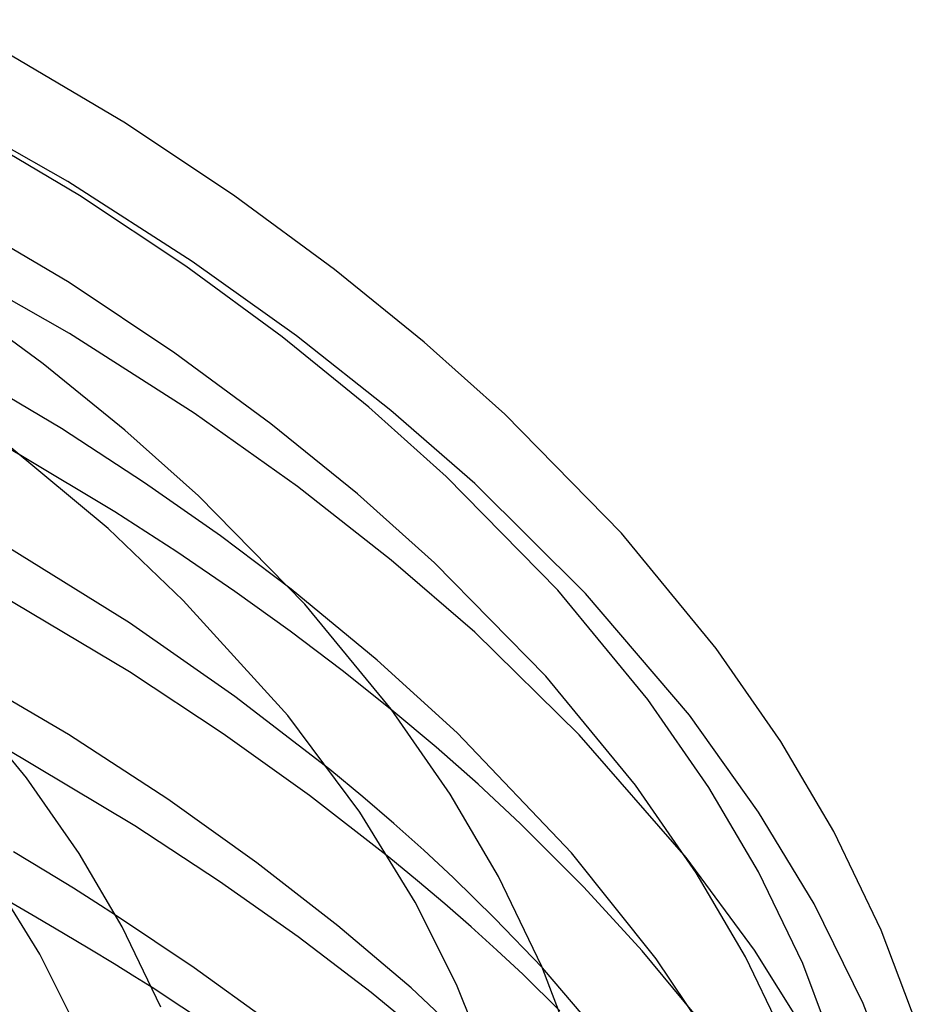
# Model space of a CAD drawing. Header units: millimetres. Extents: x -200 to 200, y -101 to 238.
# Tile 65 of 65: x 138 to 180, y 162 to 208. Entities that reach past the tile are written whole.
import ezdxf

# ---------------------------------------------------------------- set-up
doc = ezdxf.new("R2010")
doc.units = ezdxf.units.MM
doc.layers.add('HIDDEN', color=7, linetype='Continuous')
doc.layers.add('THICK', color=7, linetype='Continuous')

msp = doc.modelspace()

# ---------------------------------------------------------------- linework, layer by layer
at = {"layer": 'HIDDEN'}
for p, q in [((140.24, 200.255), (131.211, 205.376)), ((146.068, 196.509), (140.24, 200.255)), ((150.956, 193.015), (146.068, 196.509)), ((155.371, 189.53), (150.956, 193.015)), ((139.945, 188.678), (133.744, 192.361)), ((159.306, 186.097), (155.371, 189.53)), ((143.839, 186.142), (139.945, 188.678)), ((142.444, 184.772), (138.054, 187.419)), ((147.396, 183.646), (143.839, 186.142)), ((164.49, 180.951), (159.306, 186.097)), ((145.345, 182.9), (142.444, 184.772)), ((150.698, 181.154), (147.396, 183.646)), ((148.07, 181.045), (145.345, 182.9)), ((150.652, 179.19), (148.07, 181.045)), ((169.357, 175.244), (164.49, 180.951)), ((153.098, 177.341), (150.652, 179.19)), ((155.423, 175.486), (153.098, 177.341)), ((172.593, 170.714), (169.357, 175.244)), ((154.054, 171.425), (152.509, 172.701)), ((155.507, 170.178), (154.054, 171.425)), ((175.187, 166.409), (172.593, 170.714)), ((156.915, 168.921), (155.507, 170.178)), ((139.196, 167.944), (137.7, 168.841)), ((158.295, 167.641), (156.915, 168.921)), ((156.623, 167.495), (155.28, 168.6)), ((172.394, 164.244), (169.202, 168.59)), ((140.512, 167.139), (139.196, 167.944)), ((157.897, 166.414), (156.623, 167.495)), ((160.245, 165.721), (158.295, 167.641)), ((141.565, 166.479), (140.512, 167.139)), ((138.752, 165.792), (137.441, 166.551)), ((142.485, 165.888), (141.565, 166.479)), ((159.132, 165.332), (157.897, 166.414)), ((177.494, 161.747), (175.187, 166.409)), ((140.047, 165.029), (138.752, 165.792)), ((162.473, 163.417), (160.245, 165.721)), ((160.339, 164.241), (159.132, 165.332)), ((141.282, 164.29), (140.047, 165.029)), ((142.412, 163.602), (141.282, 164.29)), ((161.56, 163.097), (160.339, 164.241)), ((174.927, 160.201), (172.394, 164.244)), ((143.392, 162.996), (142.412, 163.602)), ((144.192, 162.49), (143.392, 162.996)), ((163.279, 161.402), (161.56, 163.097)), ((179.282, 157.139), (177.494, 161.747))]:
    msp.add_line(p, q, dxfattribs=at)
at = {"layer": 'THICK'}
for p, q in [((142.94, 202.979), (134.744, 207.831)), ((140.794, 199.603), (132.811, 204.33)), ((148.066, 199.559), (142.94, 202.979)), ((140.303, 195.513), (132.348, 200.223)), ((145.771, 196.283), (140.794, 199.603)), ((152.726, 196.134), (148.066, 199.559)), ((140.327, 193.135), (131.404, 198.186)), ((150.281, 192.968), (145.771, 196.283)), ((156.935, 192.723), (152.726, 196.134)), ((145.263, 192.204), (140.303, 195.513)), ((139.086, 191.717), (134.84, 194.839)), ((146.16, 189.401), (140.327, 193.135)), ((154.342, 189.677), (150.281, 192.968)), ((160.709, 189.35), (156.935, 192.723)), ((149.757, 188.901), (145.263, 192.204)), ((142.923, 188.608), (139.086, 191.717)), ((138.054, 187.419), (131.574, 191.007)), ((157.97, 186.435), (154.342, 189.677)), ((151.003, 185.956), (146.16, 189.401)), ((166.173, 183.771), (160.709, 189.35)), ((153.803, 185.622), (149.757, 188.901)), ((146.364, 185.533), (142.923, 188.608)), ((142.131, 183.99), (137.502, 187.86)), ((163.196, 181.1), (157.97, 186.435)), ((155.386, 182.518), (151.003, 185.956)), ((151.347, 180.445), (146.364, 185.533)), ((157.418, 182.391), (153.803, 185.622)), ((143.13, 179.569), (136.444, 183.725)), ((145.651, 180.622), (142.131, 183.99)), ((170.609, 178.379), (166.173, 183.771)), ((159.3, 179.132), (155.386, 182.518)), ((162.626, 177.074), (157.418, 182.391)), ((143.134, 177.279), (136.175, 181.426)), ((154.734, 177.834), (150.698, 181.154)), ((167.409, 175.979), (163.196, 181.1)), ((150.541, 175.231), (145.651, 180.622)), ((155.394, 175.526), (151.347, 180.445)), ((148.066, 176.127), (143.13, 179.569)), ((164.197, 174.333), (159.3, 179.132)), ((140.277, 174.347), (132.789, 178.732)), ((173.636, 174.016), (170.609, 178.379)), ((158.477, 174.42), (154.734, 177.834)), ((147.524, 174.382), (143.134, 177.279)), ((138.305, 172.323), (134.696, 176.71)), ((166.824, 171.972), (162.626, 177.074)), ((152.509, 172.701), (148.066, 176.127)), ((170.264, 171.863), (167.409, 175.979)), ((158.155, 171.545), (155.394, 175.526)), ((157.499, 173.745), (155.423, 175.486)), ((153.918, 170.707), (150.541, 175.231)), ((151.566, 171.487), (147.524, 174.382)), ((163.837, 168.801), (158.477, 174.42)), ((144.929, 171.311), (140.277, 174.347)), ((169.202, 168.59), (164.197, 174.333)), ((176.112, 169.795), (173.636, 174.016)), ((143.382, 170.063), (137.168, 173.783)), ((159.461, 172.013), (157.499, 173.745)), ((140.77, 168.77), (138.305, 172.323)), ((161.439, 170.167), (159.461, 172.013)), ((169.669, 167.871), (166.824, 171.972)), ((172.587, 167.906), (170.264, 171.863)), ((149.095, 168.34), (144.929, 171.311)), ((155.28, 168.6), (151.566, 171.487)), ((160.416, 167.693), (158.155, 171.545)), ((156.514, 166.489), (153.918, 170.707)), ((147.351, 167.457), (143.382, 170.063)), ((164.402, 167.191), (161.439, 170.167)), ((178.334, 165.185), (176.112, 169.795)), ((142.788, 165.331), (140.77, 168.77)), ((167.79, 163.843), (163.837, 168.801)), ((152.895, 165.384), (149.095, 168.34)), ((174.657, 163.61), (172.587, 167.906)), ((138.93, 164.047), (136.632, 167.78)), ((151.027, 164.859), (147.351, 167.457)), ((162.444, 163.483), (160.416, 167.693)), ((171.983, 163.928), (169.669, 167.871)), ((167.142, 164.206), (164.402, 167.191)), ((158.451, 162.629), (156.514, 166.489)), ((146.169, 163.415), (142.485, 165.888)), ((144.599, 161.572), (142.788, 165.331)), ((156.328, 162.472), (152.895, 165.384)), ((180.023, 160.716), (178.334, 165.185)), ((154.443, 162.262), (151.027, 164.859)), ((140.643, 160.633), (138.93, 164.047)), ((169.555, 161.293), (167.142, 164.206)), ((170.558, 159.719), (167.79, 163.843)), ((174.046, 159.648), (171.983, 163.928)), ((149.585, 160.95), (146.169, 163.415)), ((163.987, 159.401), (162.444, 163.483)), ((166.63, 158.544), (162.473, 163.417)), ((176.222, 159.47), (174.657, 163.61)), ((147.703, 160.173), (144.192, 162.49)), ((159.83, 159.194), (156.328, 162.472)), ((159.919, 158.942), (158.451, 162.629)), ((157.616, 159.666), (154.443, 162.262))]:
    msp.add_line(p, q, dxfattribs=at)

doc.saveas('drawing.dxf')
